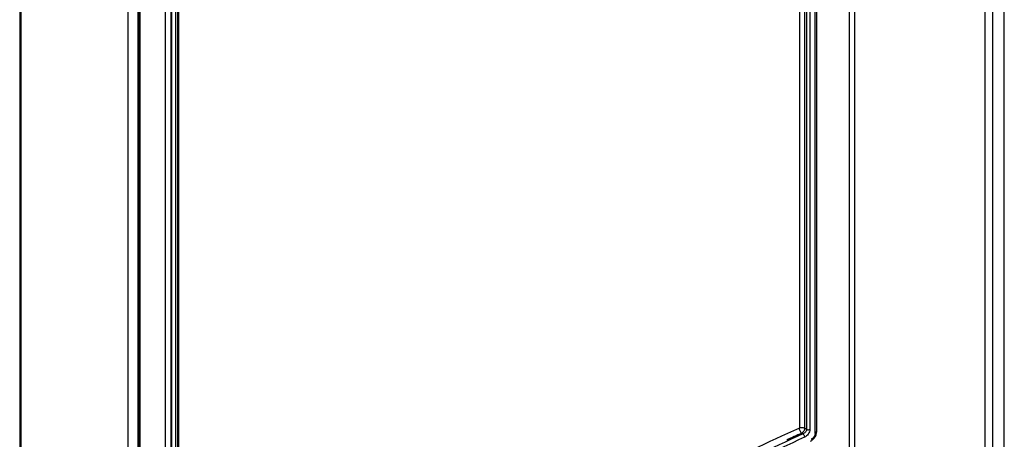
# Model space of a CAD drawing. Header units: millimetres. Extents: x 0 to 841, y 0 to 594.
# Tile 87 of 127: x 679 to 715, y 190 to 205. Entities that reach past the tile are written whole.
import ezdxf

# ---------------------------------------------------------------- set-up
doc = ezdxf.new("R2010")
doc.units = ezdxf.units.MM
doc.header["$LTSCALE"] = 46.255
doc.layers.add('CURVES', color=7, linetype='CONTINUOUS')
doc.layers.add('ROUNDS', color=7, linetype='CONTINUOUS')

msp = doc.modelspace()

# ---------------------------------------------------------------- linework, layer by layer
at = {"layer": 'CURVES', "color": 40, "linetype": 'CONTINUOUS'}
msp.add_line((715.3649, 184.8545), (715.3649, 263.2382), dxfattribs=at)
at = {"layer": 'CURVES', "color": 4, "linetype": 'CONTINUOUS'}
for p, q in [((709.8185, 189.1526), (709.8185, 229.3558)), ((714.6578, 185.2628), (714.6578, 225.7465))]:
    msp.add_line(p, q, dxfattribs=at)
at = {"layer": 'ROUNDS', "color": 7, "linetype": 'CONTINUOUS'}
for p, q in [((714.9251, 263.1883), (714.9251, 184.6005)), ((715.3649, 184.8545), (715.3649, 263.2382)), ((678.8332, 247.5283), (678.8332, 170.1643)), ((708.3501, 189.8179), (708.3501, 228.8331)), ((714.6578, 185.2628), (714.6578, 225.7465)), ((684.7018, 176.6662), (684.7018, 215.2584)), ((683.258, 214.1078), (683.258, 173.9045))]:
    msp.add_line(p, q, dxfattribs=at)
at = {"layer": 'ROUNDS', "color": 9, "linetype": 'CONTINUOUS'}
for p, q in [((682.8613, 173.45), (682.8613, 250.7903)), ((683.2344, 173.4668), (683.2344, 250.8071)), ((678.8766, 247.6096), (678.8766, 170.2456)), ((709.6214, 189.1602), (709.6214, 229.3634)), ((709.8185, 189.1526), (709.8185, 229.3558)), ((708.4078, 189.8861), (708.4078, 228.9013)), ((707.7607, 228.6065), (707.7607, 190.0143)), ((707.9551, 228.6024), (707.9551, 190.0102)), ((708.0224, 228.5681), (708.0224, 189.9713)), ((708.1518, 228.5687), (708.1518, 189.9685)), ((684.7341, 176.7199), (684.7341, 215.3121)), ((684.2258, 214.9399), (684.2258, 175.9247)), ((684.4454, 214.9504), (684.4454, 175.9352)), ((684.468, 214.9389), (684.468, 175.9244)), ((684.6142, 214.9493), (684.6142, 176.0082)), ((683.2888, 214.1603), (683.2888, 173.957)), ((708.0224, 189.9713), (707.9551, 190.0102)), ((707.8945, 189.8004), (707.8491, 189.8267))]:
    msp.add_line(p, q, dxfattribs=at)
at = {"layer": 'ROUNDS', "color": 7, "linetype": 'CONTINUOUS'}
msp.add_lwpolyline([(708.3501, 189.8179), (708.35, 189.8129), (708.3494, 189.8051), (708.3482, 189.7963), (708.3463, 189.7866), (708.3437, 189.7762), (708.3403, 189.7651), (708.3361, 189.7534), (708.3311, 189.7413), (708.3251, 189.729), (708.3184, 189.7165), (708.311, 189.704), (708.3028, 189.6917), (708.294, 189.6797), (708.2847, 189.6682), (708.275, 189.6573), (708.265, 189.647), (708.2549, 189.6376), (708.2447, 189.629), (708.2347, 189.6214), (708.225, 189.6147), (708.2157, 189.6089), (708.2068, 189.6041), (708.2011, 189.6014)], dxfattribs=at)
at = {"layer": 'ROUNDS', "color": 9, "linetype": 'CONTINUOUS'}
for centre, radius, start, end in [((766.543, 59.6207), 143.0309, 114.266144, 117.351112), ((766.5783, 59.6057), 142.8092, 114.262927, 117.361322), ((766.5928, 59.5781), 142.702, 114.262745, 117.361406), ((768.5192, 55.311), 147.5647, 114.276616, 114.51342)]:
    msp.add_arc(centre, radius, start, end, dxfattribs=at)
for points, knots in [([(707.8491, 189.8267), (707.8361, 189.8369), (707.8121, 189.8632), (707.7845, 189.9099), (707.7659, 189.9614), (707.7606, 189.9973), (707.7607, 190.0143)], [0, 0, 0, 0, 0.2330734, 0.4954832, 0.7603174, 1, 1, 1, 1]), ([(707.9551, 190.0102), (707.9411, 190.0176), (707.9095, 190.0286), (707.8591, 190.0346), (707.808, 190.0306), (707.7755, 190.021), (707.7607, 190.0143)], [0, 0, 0, 0, 0.2366265, 0.4958271, 0.7572592, 1, 1, 1, 1]), ([(707.9551, 190.0102), (707.9544, 189.993), (707.9468, 189.9569), (707.9237, 189.9059), (707.8911, 189.8605), (707.8636, 189.8358), (707.8491, 189.8267)], [0, 0, 0, 0, 0.2360014, 0.5, 0.7639986, 1, 1, 1, 1]), ([(708.0224, 189.9713), (708.0228, 189.9538), (708.0155, 189.9167), (707.9874, 189.8669), (707.9461, 189.8257), (707.9121, 189.8067), (707.8945, 189.8004)], [0, 0, 0, 0, 0.2330278, 0.4899316, 0.7520128, 1, 1, 1, 1]), ([(708.1518, 189.9685), (708.1518, 189.9397), (708.1395, 189.8787), (708.0963, 189.795), (708.0335, 189.7233), (707.9809, 189.6877), (707.9535, 189.6753)], [0, 0, 0, 0, 0.2339678, 0.493439, 0.7563458, 1, 1, 1, 1]), ([(708.0224, 189.9713), (708.0317, 189.9664), (708.0527, 189.9591), (708.0863, 189.9551), (708.1203, 189.9577), (708.142, 189.9641), (708.1518, 189.9685)], [0, 0, 0, 0, 0.2365796, 0.4957254, 0.7571567, 1, 1, 1, 1]), ([(707.8945, 189.8004), (707.9032, 189.7936), (707.9193, 189.7761), (707.9376, 189.7449), (707.95, 189.7106), (707.9535, 189.6867), (707.9535, 189.6753)], [0, 0, 0, 0, 0.23307, 0.4954794, 0.7603152, 1, 1, 1, 1]), ([(708.171, 189.5331), (708.2039, 189.5482), (708.2669, 189.5915), (708.3418, 189.6781), (708.3932, 189.7786), (708.4078, 189.8516), (708.4078, 189.8861)], [0, 0, 0, 0, 0.2445807, 0.5075994, 0.7664783, 1, 1, 1, 1]), ([(708.3501, 189.8179), (708.3501, 189.8245), (708.353, 189.8385), (708.3651, 189.8573), (708.3839, 189.8738), (708.3993, 189.8823), (708.4078, 189.8861)], [0, 0, 0, 0, 0.2111979, 0.4418203, 0.7037608, 1, 1, 1, 1])]:
    msp.add_open_spline(points, degree=3, knots=knots, dxfattribs=at)

doc.saveas('drawing.dxf')
